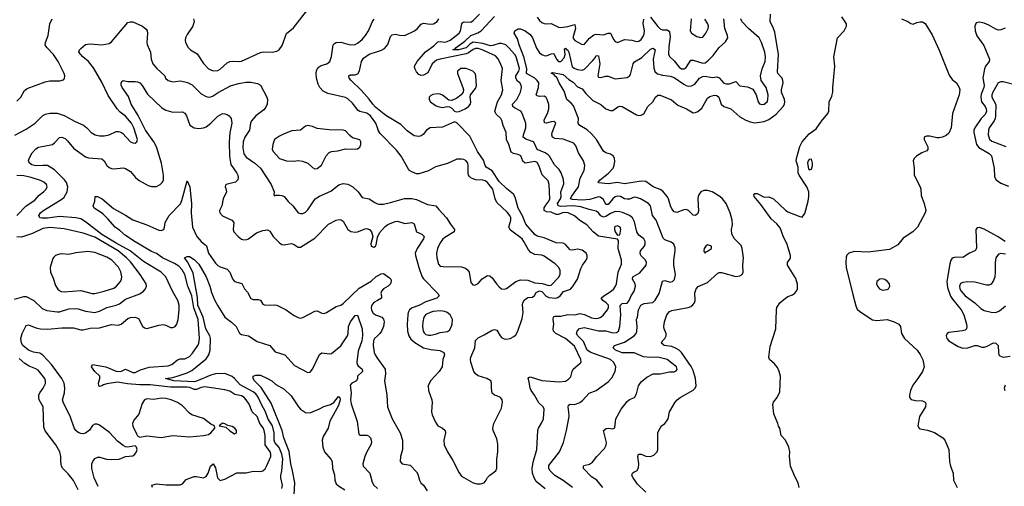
# Model space of a CAD drawing. Header units: inches. Extents: x 1603819 to 1745079, y 385938 to 533966.
# Tile 232 of 256: x 1686974 to 1695300, y 431239 to 435184. Entities that reach past the tile are written whole.
import ezdxf

# ---------------------------------------------------------------- set-up
doc = ezdxf.new("R2010")
doc.units = ezdxf.units.IN
doc.header["$MEASUREMENT"] = 0
doc.layers.add('B6483', color=7, linetype='Continuous')
doc.layers.add('B6493', color=7, linetype='Continuous')

msp = doc.modelspace()

# ---------------------------------------------------------------- linework, layer by layer
at = {"layer": 'B6483', "color": 5}
for points, elevation in [([(1688443, 435190), (1688448.5, 435168.5), (1688439.6, 435130), (1688390, 435059.6), (1688376, 435030), (1688373.4, 435010), (1688377, 434990), (1688397.6, 434950), (1688418, 434930), (1688475.2, 434895.2), (1688530, 434813.7), (1688570, 434768.9), (1688610.2, 434750.2), (1688650, 434755.2), (1688670, 434766), (1688730, 434818.5), (1688750, 434829.2), (1688785.5, 434834.5), (1688830, 434829.3), (1688850, 434832.1), (1689010, 434907.8), (1689033.4, 434913.4), (1689110, 434910.6), (1689150, 434918.8), (1689169.5, 434930.5), (1689192.9, 434967.1), (1689230, 435066), (1689290, 435114.8), (1689409.6, 435270.4)], 460), ([(1686932.2, 434207.8), (1687030, 434258.5), (1687105.6, 434310), (1687170, 434372.7), (1687193.9, 434386.1), (1687230, 434393.8), (1687290, 434393.6), (1687350, 434375), (1687444, 434324), (1687512.9, 434292.9), (1687542.6, 434270), (1687579.5, 434230), (1687611.9, 434211.9), (1687650, 434203.2), (1687690, 434202.2), (1687730, 434211.3), (1687790, 434237.8), (1687810, 434239), (1687830, 434233.4), (1687843.5, 434223.5), (1687910, 434150.5), (1687930, 434141.6), (1687950, 434140.5), (1687965.2, 434150), (1687969.4, 434170), (1687938.2, 434270), (1687918.5, 434310), (1687870, 434368.5), (1687823.1, 434403.1), (1687797.2, 434430), (1687723.9, 434543.9), (1687670, 434655.6), (1687597.6, 434777.6), (1687557.2, 434830), (1687508.7, 434870), (1687475.8, 434910), (1687480.5, 434930), (1687490, 434941.6), (1687530, 434972.8), (1687570, 434979.7), (1687670, 434971.1), (1687730, 434981.6), (1687750, 434995.5), (1687890, 435159.1), (1687910, 435166.4), (1687930, 435164.9), (1688014, 435130), (1688044.6, 435104.6), (1688052.2, 435090), (1688054.9, 435070), (1688050.3, 434990), (1688053, 434973), (1688080.3, 434910), (1688086.7, 434850), (1688100.3, 434810), (1688133.4, 434770), (1688200.5, 434710), (1688208, 434690), (1688230.8, 434670), (1688270, 434658.7), (1688333.7, 434666.3), (1688393.7, 434653.7), (1688431.9, 434631.9), (1688510, 434557.4), (1688550, 434533.7), (1688570, 434528.5), (1688590, 434530.4), (1688610, 434540.3), (1688651.6, 434568.4), (1688756.4, 434623.6), (1688824.4, 434644.4), (1688890, 434655.5), (1688930, 434656), (1688985.8, 434645.8), (1689010, 434630.4), (1689064.2, 434530), (1689070.3, 434509.7), (1689066.3, 434470), (1689055.9, 434444.1), (1689039.2, 434420.8), (1688970, 434372.1), (1688934, 434330), (1688926.9, 434310), (1688918, 434250), (1688877.7, 434190), (1688864.1, 434150), (1688860.6, 434100.6), (1688869.4, 434050), (1688890, 434020.7), (1688963.6, 433970), (1689011.3, 433930), (1689100.3, 433790), (1689124.9, 433730), (1689124.7, 433704.7), (1689130, 433694), (1689140.2, 433699.8), (1689170, 433700.4), (1689190, 433697.6), (1689210, 433688.4), (1689245.6, 433645.6), (1689283.6, 433610), (1689330, 433552.4), (1689350, 433546), (1689370, 433546), (1689390, 433557), (1689410, 433575.8), (1689471.6, 433670), (1689510, 433693.1), (1689604.8, 433735.2), (1689671.8, 433788.2), (1689710, 433799.7), (1689750, 433794.9), (1689791.8, 433771.8), (1689835.3, 433730), (1689870, 433680.7), (1689930, 433670.3), (1689977.4, 433637.4), (1690000, 433627.5)], 440), ([(1686950, 434495.8), (1686982.6, 434530), (1687016, 434584), (1687037.5, 434602.5), (1687190, 434657.8), (1687230, 434667.2), (1687312.7, 434667.3), (1687344, 434676), (1687353.6, 434686.4), (1687356, 434710), (1687349.4, 434730), (1687299.7, 434830), (1687260.5, 434890), (1687203.1, 434950), (1687189.7, 434970), (1687192.2, 434990), (1687215.4, 435050), (1687229.8, 435150.2), (1687249.6, 435190)], 460), ([(1690000, 434268.9), (1689985.3, 434310), (1689940.3, 434370), (1689910, 434393.5), (1689850, 434406.8), (1689836.1, 434416.1), (1689790, 434479.3), (1689750, 434514), (1689730, 434525.4), (1689578.9, 434558.9), (1689540, 434580), (1689513.6, 434610), (1689499.2, 434639.2), (1689485.5, 434690), (1689481.8, 434730), (1689484.7, 434755.3), (1689499, 434781), (1689524, 434796), (1689570.4, 434809.6), (1689597.1, 434830), (1689612.4, 434872.4), (1689625.7, 434970), (1689636.2, 434983.8), (1689650, 434991.8), (1689690, 434993.4), (1689770.2, 434970.2), (1689810, 434975.5), (1689830, 434984.7), (1689866.3, 435013.7), (1689897.2, 435050), (1689922.7, 435090), (1689957.2, 435170), (1689972, 435188)], 440), ([(1690000, 434430.3), (1689983.7, 434443.7), (1689959.4, 434470), (1689930, 434513.2), (1689865.7, 434585.7), (1689777.4, 434670), (1689761.6, 434690), (1689757.2, 434710), (1689770, 434719.1), (1689810, 434718.4), (1689834.2, 434725.8), (1689848.2, 434751.8), (1689865, 434830), (1689882.1, 434857.9), (1689930, 434892.3), (1690000, 434915.2)], 420), ([(1687638.4, 431238.4), (1687605.3, 431310), (1687583.2, 431390), (1687584.2, 431430), (1687591.7, 431448.3), (1687610, 431473), (1687634.5, 431485.5), (1687653.3, 431486.7), (1687709.4, 431469.4), (1687750, 431465.2), (1687815.3, 431470), (1687870, 431490.4), (1687930, 431498), (1687949.2, 431510), (1687960.9, 431530), (1687966.6, 431550), (1687961.2, 431570), (1687950, 431581.2), (1687890, 431571.5), (1687870, 431574.3), (1687850, 431584), (1687801.4, 431621.4), (1687732.8, 431692.8), (1687650, 431756.8), (1687630, 431765.1), (1687610, 431764.4), (1687590, 431753.3), (1687565.1, 431714.9), (1687530, 431688.5), (1687510, 431683.5), (1687490, 431684.7), (1687470, 431692.8), (1687450, 431709.7), (1687434.6, 431734.6), (1687404.5, 431824.5), (1687340.8, 431950), (1687337.2, 431970), (1687354.6, 432030), (1687355.4, 432070), (1687349.9, 432110), (1687331.9, 432150), (1687244.4, 432270), (1687170, 432346.9), (1687144.3, 432364.3), (1687090, 432373.2), (1687050, 432389.9), (1686999.8, 432430), (1686988.4, 432450), (1686984.6, 432490), (1686994.7, 432530), (1687025.7, 432594.3), (1687030, 432599.3), (1687050, 432603.6), (1687110, 432580.2), (1687150.9, 432570.9), (1687210, 432567.7), (1687330, 432579.3), (1687430, 432579.3), (1687490, 432563.2), (1687510, 432562.6), (1687570, 432576.3), (1687650, 432579.5), (1687750, 432606.8), (1687810, 432602.6), (1687833, 432610), (1687890, 432658.9), (1687910, 432666.7), (1687950, 432670.2), (1687978, 432658), (1688014.2, 432594.2), (1688030, 432579.6), (1688050, 432572.6), (1688150, 432600.5), (1688186.4, 432606.4), (1688210, 432600.7), (1688250, 432582.4), (1688270, 432580.7), (1688290, 432589.2), (1688302.2, 432610), (1688313.5, 432650), (1688322.5, 432730), (1688321.6, 432770), (1688312.8, 432810), (1688265.4, 432890), (1688211.2, 433010), (1688170, 433050.7), (1688020.1, 433140.1), (1687909.9, 433230), (1687790, 433293.8), (1687669, 433369), (1687530, 433475.6), (1687490, 433499.5), (1687450, 433509.9), (1687310, 433520.1), (1687210, 433505.7), (1687164.8, 433504.8), (1687144.2, 433510), (1687137.4, 433530), (1687149.1, 433550), (1687170, 433567.5), (1687330, 433667.5), (1687350, 433684.7), (1687375.2, 433730), (1687381.4, 433770), (1687370, 433806.2), (1687353.2, 433830), (1687270, 433915.7), (1687209.9, 433949.9), (1687170, 433952.7), (1687110, 433947.4), (1687076.2, 433956.2), (1687053.3, 433973.3), (1687049.8, 433990), (1687053.6, 434010), (1687080.3, 434059.7), (1687110, 434092.4), (1687134.3, 434105.7), (1687250.5, 434129.5), (1687270, 434142.4), (1687311.8, 434188.2), (1687330, 434191.7), (1687358.4, 434178.4), (1687379.6, 434159.6), (1687430, 434097.6), (1687530, 434025.4), (1687557.4, 434017.4), (1687667.6, 434007.6), (1687689.4, 433989.4), (1687712.6, 433952.6), (1687730, 433934.6), (1687750, 433926.2), (1687770, 433924.1), (1687850, 433931.1), (1687870, 433927.2), (1687910, 433899.2), (1687953.8, 433850), (1687983.9, 433823.9), (1688061.5, 433781.5), (1688090, 433773.3), (1688130, 433774.1), (1688162.7, 433790), (1688181.4, 433810), (1688191.1, 433830), (1688190.5, 433870), (1688172.5, 433970), (1688129.9, 434110), (1688109, 434150), (1688038.3, 434250), (1687974.9, 434374.9), (1687916.2, 434470), (1687894.3, 434534.3), (1687842, 434610), (1687833, 434630), (1687831.9, 434648.1), (1687838, 434662), (1687849.6, 434670.4), (1687890, 434660.3), (1687950, 434662.3), (1687970, 434659), (1687990, 434648.8), (1688010, 434627), (1688054, 434554), (1688177.7, 434437.7), (1688210, 434420.2), (1688270, 434400.8), (1688350, 434403.6), (1688370, 434393.1), (1688384, 434370), (1688412.1, 434292.1), (1688448.4, 434268.4), (1688490, 434263.2), (1688530, 434270.1), (1688550, 434279.3), (1688591, 434309), (1688650, 434369.5), (1688690, 434389.6), (1688710, 434389.2), (1688730, 434381.2), (1688746.4, 434370), (1688762.9, 434350), (1688767.4, 434310), (1688752, 434228), (1688745, 434150), (1688748.5, 434028.5), (1688760.5, 433960.5), (1688810, 433886), (1688818.5, 433870), (1688821.7, 433850), (1688818, 433830), (1688799.3, 433810), (1688721, 433790), (1688715.5, 433784.5), (1688710.5, 433770), (1688717.5, 433757.5), (1688722.8, 433730), (1688695.4, 433670), (1688683.2, 433610), (1688665.3, 433570), (1688666, 433550), (1688690, 433524.9), (1688768, 433490), (1688786.4, 433470), (1688778.2, 433410), (1688786.4, 433390), (1688822, 433350), (1688850, 433329.4), (1688870, 433322.7), (1688895.3, 433324.7), (1688910, 433330.2), (1688977.7, 433382.3), (1689030, 433402.2), (1689070, 433407.6), (1689090, 433395.3), (1689118, 433350), (1689170, 433298), (1689190, 433284.2), (1689210, 433280.9), (1689270, 433291.8), (1689290, 433286), (1689330, 433260.5), (1689350, 433260.5), (1689470, 433335.6), (1689584.7, 433455.3), (1689650, 433488.9), (1689674.7, 433494.7), (1689692.7, 433492.7), (1689710, 433480.5), (1689750, 433410.6), (1689773.5, 433393.5), (1689810, 433388.8), (1689830, 433391.7), (1689894.9, 433414.9), (1689910, 433417.4), (1689931.2, 433411.2), (1689950.4, 433390), (1689960.3, 433350), (1689943.8, 433290), (1689947.7, 433270), (1689970, 433259.7), (1689983.5, 433270), (1689990, 433281.6), (1689998.7, 433341.3), (1690000, 433344.1)], 420), ([(1686950.8, 433530), (1687028.9, 433611.1), (1687101.1, 433658.9), (1687140, 433700), (1687176.3, 433730), (1687196.9, 433750), (1687205.6, 433770), (1687200.7, 433790), (1687179.5, 433810), (1687150, 433825.1), (1687072.7, 433850), (1687010, 433863.4), (1686950, 433867.2)], 440), ([(1688097.2, 431230), (1688091.2, 431250), (1688130, 431261.3), (1688210, 431252.1), (1688330, 431251.6), (1688350, 431260.2), (1688383.1, 431296.9), (1688450, 431320.9), (1688470, 431322), (1688530, 431312), (1688550, 431323), (1688568.3, 431350), (1688587.9, 431410), (1688610, 431430.2), (1688630, 431394.3), (1688648.1, 431310), (1688670, 431289.2), (1688710, 431299.6), (1688810, 431353.2), (1688890, 431351.8), (1688950, 431366.4), (1689010, 431365.4), (1689030, 431370.2), (1689050, 431387.2), (1689065.3, 431414.7), (1689096.7, 431490), (1689099, 431510), (1689093.1, 431530), (1689050.9, 431590), (1689049.1, 431670), (1689042.3, 431710), (1689032.6, 431732.6), (1689005, 431770), (1688982.8, 431830), (1688939.2, 431870), (1688914.2, 431934.2), (1688890.8, 431970.8), (1688871.4, 431991.4), (1688850, 432002.9), (1688795, 432015), (1688750, 432042.6), (1688710, 432055.2), (1688538.8, 432078.8), (1688510, 432073.5), (1688470, 432057.6), (1688450, 432058.4), (1688413.9, 432073.9), (1688390, 432077.6), (1688250, 432078), (1688077.5, 432097.5), (1687990, 432098.5), (1687886.4, 432106.4), (1687801.6, 432118.4), (1687710, 432106.4), (1687682.6, 432097.4), (1687670, 432088.1), (1687650, 432084), (1687642.4, 432090), (1687640.9, 432110), (1687653.3, 432150), (1687651, 432170), (1687610, 432209.8), (1687580.5, 432250), (1687589.3, 432270), (1687703, 432250), (1687790, 432213.5), (1687828.8, 432211.2), (1687870, 432228.5), (1687930, 432201.2), (1687950, 432202.7), (1687995.4, 432224.6), (1688070, 432245.2), (1688230, 432258.1), (1688261, 432270), (1688310, 432309.4), (1688330, 432315.5), (1688370, 432318.3), (1688410, 432335.6), (1688436.5, 432363.5), (1688480.6, 432430), (1688489.9, 432450.1), (1688495.4, 432490), (1688483.3, 432650), (1688447.5, 432747.5), (1688428.9, 432848.9), (1688395.9, 432930), (1688370, 433030), (1688348, 433070), (1688319.3, 433099.3), (1688283.9, 433123.9), (1688183.3, 433170), (1688130, 433206), (1688090, 433224.3), (1687950, 433306.4), (1687870, 433360.1), (1687822.5, 433402.5), (1687781.2, 433430), (1687720.4, 433500.4), (1687679.6, 433539.6), (1687658.1, 433558.1), (1687605.3, 433590), (1687594.7, 433610), (1687608.8, 433650), (1687612.1, 433687.9), (1687618, 433690), (1687633.4, 433690), (1687671.8, 433670), (1687767.8, 433587.8), (1687870, 433532), (1687930, 433492.2), (1688050, 433450.2), (1688150, 433406), (1688170, 433401.3), (1688192, 433410), (1688199.7, 433430), (1688205.1, 433470), (1688239.2, 433530), (1688333.5, 433626.5), (1688345.2, 433654.8), (1688390, 433823), (1688413.6, 433770), (1688427.7, 433627.7), (1688423.4, 433550), (1688435.3, 433430), (1688471.2, 433350), (1688508.1, 433308.1), (1688552.8, 433272.8), (1688572.3, 433210), (1688630, 433126.5), (1688650, 433106.7), (1688670, 433095.5), (1688730, 433075.3), (1688750, 433048.2), (1688773.4, 432993.4), (1688790, 432970.4), (1688853.7, 432953.7), (1688876.5, 432910), (1688899.7, 432879.7), (1688930, 432827.2), (1688950, 432818.3), (1688990, 432819.6), (1689010, 432811.8), (1689030, 432780.4), (1689050, 432772), (1689130, 432774.4), (1689150, 432770.2), (1689226.7, 432730), (1689290, 432685.3), (1689330, 432666), (1689350, 432662), (1689370, 432666.4), (1689470, 432718.7), (1689490, 432723.1), (1689530, 432702), (1689550, 432699.5), (1689570, 432708.5), (1689650, 432760.3), (1689690, 432771.8), (1689710, 432784.4), (1689846, 432914), (1689945.3, 432974.7), (1689988.4, 433011.6), (1690000, 433018.2)], 380), ([(1686930, 432820.5), (1687010, 432844.2), (1687030, 432845), (1687092.8, 432810), (1687163.3, 432743.3), (1687205, 432725), (1687290, 432713.7), (1687310, 432715.1), (1687390, 432738.9), (1687450, 432743), (1687470, 432740.8), (1687530, 432719.3), (1687610, 432708.7), (1687650, 432720.5), (1687710, 432750.8), (1687790, 432769.5), (1687817.3, 432782.7), (1687870, 432820.6), (1687990, 432865.2), (1688021.1, 432890), (1688037.6, 432910), (1688047.6, 432930), (1688044.2, 432950), (1687991.7, 433030), (1687910, 433136.8), (1687878.4, 433170), (1687806.5, 433230), (1687610, 433346.5), (1687510, 433378.4), (1687350, 433415.2), (1687230, 433428), (1687170, 433418.5), (1687083.4, 433376.6), (1686990, 433346.1), (1686950, 433348.2)], 440), ([(1689190, 431220.5), (1689197.1, 431250), (1689183.2, 431310), (1689182.6, 431330), (1689190.7, 431370), (1689199.2, 431470), (1689190.8, 431510), (1689167.3, 431567.3), (1689130.6, 431610.6), (1689125.8, 431630), (1689126.4, 431690), (1689111.5, 431750), (1689073.7, 431813.7), (1689051.8, 431870), (1689017.8, 431930), (1688990, 431992.8), (1688970, 432020.8), (1688950, 432038.3), (1688838.4, 432098.4), (1688792.1, 432150), (1688770, 432167.2), (1688710, 432192.7), (1688630, 432188.7), (1688590, 432178.9), (1688470, 432127.5), (1688450, 432122.8), (1688279, 432130), (1688206.6, 432150), (1688270, 432160.2), (1688324, 432176), (1688390, 432197.4), (1688430, 432219.5), (1688550, 432316.3), (1688573, 432350), (1688584.5, 432390), (1688587.6, 432490), (1688581.5, 432510), (1688548.1, 432570), (1688526.2, 432670), (1688479.8, 432770), (1688476.8, 432836.8), (1688441, 433041), (1688395.2, 433135.2), (1688367, 433170), (1688390, 433183), (1688410, 433183), (1688450, 433155.6), (1688490, 433116.9), (1688550, 433010.3), (1688583.5, 432930), (1688597.5, 432877.5), (1688625.4, 432810), (1688650, 432765.7), (1688708.9, 432670), (1688766.4, 432626.4), (1688803.7, 432590), (1688833, 432533), (1688850, 432521.6), (1688910, 432510.3), (1688983, 432463), (1689090, 432430.4), (1689135.3, 432375.3), (1689215.8, 432350), (1689299.4, 432259.4), (1689410, 432200.4), (1689430, 432204.4), (1689450, 432228.2), (1689510, 432354.9), (1689530, 432366.7), (1689590, 432359.1), (1689610, 432362.8), (1689690, 432427.3), (1689745.4, 432510), (1689751.9, 432530), (1689756.1, 432590), (1689770.6, 432630), (1689810, 432682.8), (1689830, 432686.3), (1689869.6, 432570), (1689873.3, 432513.3), (1689866.6, 432470), (1689837.6, 432382.4), (1689826, 432290), (1689829.5, 432270), (1689837.7, 432257.7), (1689869, 432230), (1689871.8, 432210), (1689831.7, 432170), (1689830.3, 432150), (1689822, 432130), (1689783.1, 432110), (1689770, 432094), (1689777.5, 432030), (1689771.9, 431970), (1689777.7, 431937.7), (1689827.9, 431787.9), (1689841.4, 431681.4), (1689850.5, 431670.5), (1689910, 431670.3), (1689925.1, 431665.1), (1689940.3, 431650), (1689947.2, 431630), (1689948.9, 431610), (1689943.6, 431590), (1689909.2, 431530), (1689893.2, 431490), (1689875.8, 431430), (1689878.4, 431410), (1689934.4, 431350), (1689953.9, 431273.9), (1689968.4, 431248.4), (1690000, 431219.5)], 360), ([(1690000, 432810.2), (1689970, 432792.8), (1689953, 432770), (1689946.4, 432750), (1689948.6, 432728.6), (1689963.7, 432703.7), (1689990, 432685.4), (1690000, 432682)], 380), ([(1690000, 432511.6), (1689975.8, 432490), (1689967.4, 432472.6), (1689963.9, 432430), (1689971.3, 432371.3), (1689979.3, 432350), (1690000, 432320.8)], 380), ([(1687469.7, 431210), (1687430, 431289.6), (1687385.2, 431345.2), (1687340.5, 431390), (1687328, 431410), (1687322, 431450), (1687322.4, 431490), (1687312.8, 431530), (1687278.7, 431590), (1687190, 431709.6), (1687179, 431739), (1687172, 431910), (1687139.2, 431970), (1687135.3, 431990), (1687137.2, 432010), (1687145.4, 432030), (1687173.7, 432070), (1687191.5, 432108.5), (1687192.8, 432130), (1687187.4, 432150), (1687130, 432221), (1687110, 432233.5), (1687055, 432255), (1687018.4, 432278.4), (1686970, 432320.3)], 440), ([(1689294.7, 431170), (1689299.6, 431270), (1689282.4, 431370), (1689266.9, 431430), (1689253.2, 431533.2), (1689208.1, 431650), (1689194.6, 431710), (1689101.6, 431941.6), (1689015.7, 432075.7), (1688959.6, 432130), (1688949.2, 432150), (1688948, 432170), (1688970, 432179.1), (1689010, 432178), (1689070, 432151), (1689106, 432130), (1689140.3, 432100.3), (1689210, 432059.2), (1689270, 432003.2), (1689331, 431910), (1689350.1, 431890.1), (1689390, 431864.6), (1689410, 431860.9), (1689435.7, 431864.3), (1689510, 431894.4), (1689545.6, 431914.4), (1689602.4, 431930), (1689631.2, 431948.8), (1689670, 431998.7), (1689681.6, 431990), (1689684.4, 431970), (1689670, 431921.1), (1689598.2, 431790), (1689582.4, 431730), (1689539.3, 431660.7), (1689533.2, 431630), (1689536.5, 431570), (1689551.2, 431530), (1689606.5, 431470), (1689617.8, 431450), (1689619.7, 431390), (1689635.1, 431335.1), (1689639.8, 431290), (1689650, 431261.5), (1689670, 431242.7), (1689723.1, 431210)], 340)]:
    msp.add_lwpolyline(points, dxfattribs=dict(at, elevation=elevation))
for points, elevation in [([(1689410, 434289.3), (1689390, 434285.2), (1689348.9, 434251.1), (1689275.1, 434244.9), (1689210, 434218.7), (1689170, 434198.9), (1689130.4, 434170), (1689113.7, 434130), (1689108.8, 434090), (1689117, 434070), (1689170, 434011.8), (1689230, 433991.8), (1689289.1, 433989.1), (1689330, 433992.3), (1689367, 433987), (1689410.2, 433970.2), (1689450, 433935.8), (1689470, 433924.4), (1689490, 433926), (1689525.6, 433954.4), (1689566.9, 434033.1), (1689590, 434062), (1689609.7, 434070.3), (1689664.2, 434075.8), (1689730, 434092.4), (1689810, 434088), (1689830, 434090.8), (1689850, 434106.8), (1689858.4, 434130), (1689859.6, 434150), (1689850, 434169.2), (1689790, 434186.3), (1689765.4, 434205.4), (1689730, 434244.7), (1689710.9, 434250.9), (1689590, 434251.8), (1689490, 434265.1), (1689450, 434280.9)], 460), ([(1687550, 433225.1), (1687450, 433212.8), (1687390, 433198.3), (1687330, 433204.2), (1687310, 433201.6), (1687278, 433190), (1687263.5, 433176.5), (1687255.3, 433164.7), (1687233.4, 433090), (1687235.5, 433050), (1687257.7, 432997.7), (1687276.1, 432936.1), (1687300.3, 432900.3), (1687326, 432886), (1687350, 432883.1), (1687490, 432893.8), (1687588.4, 432868.4), (1687610, 432868.1), (1687690, 432887.7), (1687770, 432915.2), (1687793.5, 432930), (1687826.2, 432970), (1687835.3, 432990), (1687837.2, 433010), (1687830, 433052), (1687810, 433090.9), (1687754.2, 433150), (1687710, 433176.2), (1687610, 433215.3)], 460), ([(1688170, 431983.7), (1688110, 431972.2), (1688050, 431978.3), (1688030.2, 431969.8), (1688010, 431939.3), (1687981.8, 431850), (1687940.6, 431799.4), (1687928.7, 431771.3), (1687930, 431747.3), (1687961.8, 431681.8), (1687970, 431666), (1687990, 431653.4), (1688050, 431665.5), (1688170, 431650.9), (1688270, 431668.4), (1688410, 431656.3), (1688530, 431669.2), (1688570, 431676.9), (1688589.6, 431690), (1688625.2, 431730), (1688622, 431750), (1688590, 431763.6), (1688530, 431812.4), (1688430, 431844.5), (1688410, 431858.2), (1688350, 431919.3), (1688307.7, 431947.7), (1688254.7, 431970), (1688210, 431981.9)], 420), ([(1688690, 431771.8), (1688662, 431750), (1688718, 431738), (1688750, 431707.2), (1688790, 431683.7), (1688809, 431690), (1688807.6, 431710), (1688794.7, 431730), (1688770, 431744.7), (1688734.5, 431754.5), (1688710, 431768.7)], 420)]:
    msp.add_lwpolyline(points, close=True, dxfattribs=dict(at, elevation=elevation))
at = {"layer": 'B6493', "color": 5}
for points, elevation in [([(1691418.5, 431218.5), (1691341.3, 431281.3), (1691324.5, 431310), (1691309.9, 431350), (1691309.2, 431389.2), (1691317.7, 431442.3), (1691347, 431550), (1691355, 431710), (1691360.4, 431730), (1691387.4, 431772.6), (1691403.1, 431810), (1691410.8, 431890), (1691401.1, 431910), (1691364.5, 431944.5), (1691328.4, 432008.4), (1691298.4, 432050), (1691289.8, 432070), (1691282.5, 432122.5), (1691273.3, 432150), (1691280.1, 432159.9), (1691290, 432164.2), (1691390, 432133.1), (1691537.6, 432122.4), (1691590, 432128.3), (1691615.2, 432144.8), (1691634.7, 432165.3), (1691644.8, 432210), (1691654.7, 432230), (1691718, 432282), (1691722.2, 432290), (1691720.3, 432310), (1691665, 432425), (1691590, 432489.6), (1691508.7, 432530), (1691488.2, 432550), (1691484.7, 432570), (1691490.5, 432609.5), (1691485.3, 432650), (1691487.1, 432672.9), (1691502, 432678), (1691550, 432678.1), (1691610.8, 432690.8), (1691671.5, 432688.5), (1691710, 432699.7), (1691750, 432692.6), (1691810, 432664.2), (1691850, 432658.1), (1691870, 432659.8), (1691890, 432668), (1691912.2, 432687.8), (1691944.5, 432730), (1691953, 432750), (1691952.8, 432770), (1691933.8, 432790), (1691904.8, 432810), (1691892.7, 432830), (1691912.7, 432850), (1691975, 432890), (1691998.2, 432910), (1692012.8, 432930), (1692019.8, 432950), (1692036.1, 433050), (1692063.2, 433116.8), (1692063.7, 433150), (1692036.5, 433250), (1692037.4, 433317.4), (1692029.6, 433329.6), (1691870, 433354.5), (1691823.7, 433390), (1691770.4, 433450.4), (1691710, 433485.2), (1691665.5, 433525.5), (1691612.2, 433552.2), (1691570, 433553.6), (1691530, 433535.8), (1691510, 433536.9), (1691470, 433556.7), (1691430, 433560.6), (1691409.7, 433569.7), (1691410, 433593), (1691422.8, 433617.2), (1691448.7, 433650), (1691456.5, 433670), (1691451.2, 433790), (1691442.8, 433822.8), (1691393.7, 433873.7), (1691364.9, 433950), (1691350, 433975.8), (1691330, 433983.9), (1691250, 433971.4), (1691230, 433986.9), (1691213.1, 434033.1), (1691190, 434044), (1691150, 434051.7), (1691130, 434065.3), (1691110.4, 434130), (1691090.5, 434170), (1691088.9, 434230), (1691062.2, 434290), (1691052.1, 434332.1), (1691043.9, 434350), (1691004.5, 434384.5), (1690996.8, 434396.8), (1690993.3, 434410), (1691015.9, 434490), (1691049.9, 434550), (1691059.5, 434590), (1691047, 434670), (1691056.3, 434770), (1691038.4, 434818.4), (1691016.7, 434856.7), (1690998.4, 434878.4), (1690886, 434930), (1690850, 434939.2), (1690830, 434939.5), (1690810, 434932.2), (1690770, 434903.7), (1690750, 434896.5), (1690528.7, 434851.3), (1690499.2, 434840.8), (1690462.5, 434810), (1690426.4, 434733.6), (1690390, 434716.2), (1690370, 434713.4), (1690350, 434720.9), (1690330, 434743.4), (1690315.5, 434770), (1690312.7, 434790), (1690335.8, 434830), (1690406.6, 434913.4), (1690477.4, 434962.6), (1690510, 434997), (1690530, 434999.9), (1690570, 434995), (1690590, 434998.5), (1690613.5, 435010), (1690690, 435069.5), (1690702.3, 435090), (1690711.8, 435148.2), (1690720.9, 435159.1), (1690733, 435167), (1690790, 435164.4), (1690810, 435175.8), (1690863.4, 435230)], 380), ([(1691649.8, 431229.8), (1691570, 431288.1), (1691498.5, 431330), (1691459.8, 431370), (1691448.4, 431390), (1691450, 431415.6), (1691538, 431530), (1691573.5, 431610), (1691598, 431710), (1691620.3, 431830), (1691619.4, 431870), (1691611.4, 431908.6), (1691615.3, 431924.7), (1691630, 431933.1), (1691670, 431931.4), (1691710, 431947.2), (1691734.1, 431965.9), (1691790, 432025.5), (1691850, 432050.3), (1691950, 432122.4), (1691982.5, 432157.5), (1692011, 432211), (1692014.8, 432250), (1692007.9, 432270), (1691994.6, 432290), (1691970.8, 432310), (1691805.1, 432370), (1691773.8, 432390), (1691743.3, 432463.3), (1691694.6, 432510), (1691682.7, 432530), (1691688.5, 432550), (1691707.7, 432572.3), (1691750, 432582.3), (1691870, 432553.2), (1691930, 432554.4), (1691990, 432538.1), (1692020.2, 432539.8), (1692039.2, 432550), (1692048.6, 432591.4), (1692057.1, 432690), (1692052.4, 432767.6), (1692070, 432783.9), (1692110, 432787.8), (1692129, 432810), (1692144.3, 432850), (1692169.8, 432890), (1692182.8, 432930), (1692180.3, 432950), (1692156.7, 432990), (1692159.9, 433010), (1692217.2, 433042.8), (1692272.6, 433110), (1692274.7, 433130), (1692266.2, 433150), (1692227.7, 433190), (1692221.4, 433210), (1692225.3, 433230), (1692257.2, 433270), (1692264.7, 433290), (1692263.1, 433310), (1692252.6, 433330), (1692210, 433362.6), (1692193.2, 433390), (1692174.5, 433474.5), (1692156.8, 433510), (1692130, 433528), (1692072.7, 433552.7), (1692050, 433559.2), (1692010, 433561.1), (1691970, 433546.8), (1691930, 433519.9), (1691910, 433514.9), (1691890, 433524.5), (1691870, 433551.6), (1691850, 433566.6), (1691790, 433578.7), (1691720.6, 433600.6), (1691651.7, 433611.7), (1691550, 433605.1), (1691526.6, 433610), (1691522.9, 433630), (1691547.1, 433670), (1691552.5, 433690), (1691549.4, 433730), (1691575.3, 433795.3), (1691572.1, 433832.1), (1691554, 433890), (1691537.1, 433917.1), (1691496.7, 433956.7), (1691454.3, 434030), (1691442.4, 434042.4), (1691418.6, 434058.6), (1691350, 434087.1), (1691331.5, 434131.5), (1691318, 434150), (1691253.3, 434173.3), (1691232.4, 434190), (1691233.8, 434210), (1691253.8, 434270), (1691254.2, 434310), (1691224.2, 434390), (1691212.4, 434410), (1691157.5, 434437.5), (1691143.2, 434450), (1691142.5, 434470), (1691177, 434510), (1691210.6, 434570), (1691217.3, 434610), (1691214.2, 434630), (1691203.7, 434650), (1691183.7, 434663.7), (1691169.1, 434690), (1691169.6, 434710.4), (1691194.3, 434750), (1691199.9, 434770), (1691173.3, 434870), (1691162.3, 434890), (1691106.9, 434950), (1691084, 434970), (1691050, 434982.4), (1691030, 434981.9), (1690975.5, 434964.5), (1690956.1, 434963.9), (1690890, 434983.5), (1690810, 434993.8), (1690782.1, 434977.9), (1690750, 434947.1), (1690684, 434930), (1690636, 434930), (1690660.7, 434939.3), (1690665.3, 434950), (1690738.6, 435001.4), (1690788.8, 435051.2), (1690847.2, 435072.8), (1690875.7, 435090), (1690989.9, 435210.1)], 360), ([(1692268.7, 431190), (1692198.1, 431258.1), (1692161, 431310), (1692151.8, 431330), (1692156.9, 431350), (1692170, 431361.1), (1692192.7, 431370), (1692205.8, 431394.2), (1692209.6, 431430), (1692202.4, 431490), (1692206.6, 431510), (1692230, 431510.3), (1692270, 431494.6), (1692310, 431492), (1692338, 431502), (1692365.1, 431530), (1692369.6, 431550.4), (1692372, 431690), (1692378, 431710), (1692402.7, 431750), (1692429.7, 431770.3), (1692448, 431792), (1692457, 431810), (1692469.5, 431870), (1692517.6, 431950), (1692534, 431970), (1692559.5, 431990), (1692670, 432053.1), (1692686.9, 432070), (1692693.6, 432090), (1692690.4, 432150), (1692670, 432217.6), (1692651.9, 432251.9), (1692570, 432369.8), (1692549.9, 432389.9), (1692525.5, 432405.5), (1692490, 432420.2), (1692423.7, 432430), (1692402.4, 432450), (1692409.6, 432470), (1692429.8, 432490.2), (1692441.1, 432510), (1692441, 432530), (1692423.5, 432570), (1692420.5, 432590), (1692425.7, 432630), (1692446.2, 432690), (1692470, 432716.5), (1692490, 432725.7), (1692628.1, 432751.9), (1692650, 432760.3), (1692666.9, 432773.1), (1692680.3, 432790), (1692687.1, 432810), (1692684.1, 432875.9), (1692694.5, 432910), (1692711.3, 432928.7), (1692790, 432962), (1692878, 433042), (1692890, 433048), (1692910, 433047.5), (1693030, 433012.3), (1693062.8, 433017.2), (1693083.5, 433030), (1693091.5, 433050), (1693088, 433110), (1693095.9, 433170), (1693083.9, 433250), (1693075, 433275), (1693018.3, 433330), (1692997.7, 433370), (1692992.6, 433410), (1693002, 433450), (1692998.2, 433490), (1692982.4, 433550), (1692947.8, 433630), (1692916.9, 433670), (1692894.6, 433690), (1692830, 433727.6), (1692790, 433740.4), (1692759.2, 433740.8), (1692735.5, 433730), (1692719, 433710), (1692710.9, 433690), (1692709.4, 433670), (1692715.5, 433564.5), (1692710, 433544.5), (1692690, 433529.7), (1692670, 433532.8), (1692630, 433569.7), (1692610, 433578.5), (1692590, 433577.6), (1692530, 433554), (1692510, 433559.7), (1692490, 433585.6), (1692478.2, 433610), (1692461, 433670), (1692450.6, 433690), (1692414, 433734), (1692390, 433749.8), (1692330, 433770.7), (1692270, 433815.9), (1692230, 433819.5), (1692090, 433796.1), (1692030, 433806.7), (1691950, 433796.3), (1691870, 433805.1), (1691867.4, 433810), (1691883.8, 433830), (1691954.1, 433885.9), (1691993, 433930), (1692002, 433950), (1692007.1, 433987.1), (1692005, 434010), (1691997.1, 434030), (1691970, 434047.8), (1691930, 434057.6), (1691911.9, 434071.9), (1691852.8, 434170), (1691810, 434218.7), (1691772.5, 434252.5), (1691712.4, 434290), (1691701.9, 434301.9), (1691698.2, 434310), (1691699.4, 434350), (1691656.5, 434456.5), (1691639, 434479), (1691601, 434510), (1691578.6, 434578.6), (1691536.3, 434650), (1691515.2, 434695.2), (1691498, 434710), (1691497, 434717), (1691467.3, 434732.7), (1691483.2, 434736.8), (1691570, 434720.6), (1691618.6, 434678.6), (1691654.4, 434654.4), (1691690, 434617.7), (1691730, 434598.5), (1691760.7, 434560.7), (1691820.9, 434500.9), (1691887.2, 434467.2), (1691930, 434431.1), (1691970, 434415.4), (1691990, 434416.2), (1692032.1, 434447.9), (1692050, 434452.8), (1692070, 434450.2), (1692190, 434380.4), (1692210, 434374.9), (1692230, 434375.5), (1692251.1, 434388.9), (1692287, 434450), (1692327, 434490), (1692351.1, 434528.9), (1692370, 434545.5), (1692390, 434546.7), (1692485.1, 434505.1), (1692540.2, 434460.2), (1692613, 434430), (1692670, 434397.4), (1692690, 434399.6), (1692710, 434409), (1692742.7, 434437.3), (1692790, 434521.8), (1692810, 434535.8), (1692850, 434547), (1692870, 434544.2), (1692885.8, 434530), (1692907.5, 434470), (1692929.2, 434450), (1692989, 434430), (1693063.9, 434363.9), (1693113.6, 434333.6), (1693150, 434319.7), (1693190, 434312.6), (1693270, 434322.6), (1693310, 434339.3), (1693370, 434385.4), (1693430.9, 434450), (1693443.1, 434470), (1693445.5, 434490), (1693441.7, 434510), (1693415.9, 434570), (1693415.8, 434590), (1693429.9, 434650), (1693428.4, 434670), (1693420.7, 434690), (1693384.8, 434730), (1693381.9, 434741.9), (1693391.4, 434890), (1693359.8, 435079.8), (1693349.8, 435109.8), (1693319.7, 435170), (1693322.2, 435230)], 320), ([(1690000, 434915.2), (1690033.8, 434926.2), (1690059.3, 434940.7), (1690086.5, 434973.5), (1690110, 435040.5), (1690123.4, 435056.6), (1690150, 435061.6), (1690190, 435051.9), (1690230, 435050.2), (1690314, 435090), (1690339.3, 435110), (1690370, 435145.8), (1690390, 435155.3), (1690444.7, 435144.7), (1690474.7, 435150), (1690504.6, 435170), (1690518.6, 435190)], 420), ([(1691904.7, 431230), (1691855.1, 431290), (1691810, 431320.3), (1691742.2, 431390), (1691742.4, 431410), (1691746.1, 431413.9), (1691792.6, 431427.4), (1691818, 431442), (1691854, 431490), (1691920.9, 431559.1), (1691934.2, 431585.8), (1691937.1, 431610), (1691911.6, 431710), (1691932.4, 431727.6), (1691950, 431730.3), (1691990, 431725.7), (1692005.6, 431734.4), (1692015.3, 431810), (1692060.4, 431890), (1692110, 431957.6), (1692130, 431973.4), (1692173.6, 431990), (1692190, 432021), (1692206.9, 432090), (1692230, 432123.1), (1692277.4, 432162.6), (1692329.8, 432190.2), (1692390, 432191.4), (1692470, 432207.2), (1692510, 432208.3), (1692524.7, 432215.3), (1692533.8, 432226.2), (1692529.6, 432250), (1692450, 432311.5), (1692371.7, 432331.7), (1692310, 432328.8), (1692250, 432333), (1692170, 432368.7), (1692070, 432367.5), (1692012.8, 432390), (1691991.5, 432410), (1692003.6, 432430), (1692090, 432458.5), (1692171.8, 432510), (1692187.4, 432530), (1692192.4, 432547.6), (1692196.5, 432590), (1692190.9, 432650), (1692199.3, 432670), (1692208, 432730), (1692228.2, 432770), (1692255.3, 432784.7), (1692327.7, 432792.3), (1692348.3, 432811.7), (1692380.6, 432870), (1692410, 432972.7), (1692430, 432977.8), (1692475.2, 432964.8), (1692495.6, 432970), (1692512.8, 432987.2), (1692519.1, 433030), (1692507.2, 433110), (1692507.1, 433150), (1692518, 433230), (1692516.1, 433256.1), (1692505, 433285), (1692495.9, 433295.9), (1692484.2, 433304.2), (1692430, 433323.1), (1692416.2, 433336.2), (1692355.3, 433490), (1692325.8, 433530), (1692308.7, 433610), (1692291, 433631), (1692223, 433670), (1692190, 433681.2), (1692170, 433682.4), (1692130, 433666.8), (1692110, 433665.4), (1692090, 433670.5), (1692055.1, 433690), (1692030, 433691.6), (1692010, 433686), (1691990, 433669.3), (1691950, 433621.1), (1691930, 433622.8), (1691910, 433663.7), (1691883.6, 433683.6), (1691870, 433685.6), (1691795.2, 433664.8), (1691730, 433658), (1691650, 433662.6), (1691632, 433670), (1691641.7, 433690), (1691699.4, 433770), (1691714.7, 433845.3), (1691748.4, 433910), (1691754.7, 433950), (1691742.8, 433990), (1691699.4, 434059.4), (1691677.9, 434117.9), (1691659.2, 434139.2), (1691570, 434172.8), (1691499, 434179), (1691479.8, 434190), (1691474, 434210), (1691476.7, 434230), (1691507.8, 434310), (1691498.9, 434318.9), (1691490, 434322.2), (1691470, 434319.4), (1691430, 434308.4), (1691411.1, 434311.1), (1691410, 434336.4), (1691436.4, 434390), (1691449.8, 434430), (1691447.9, 434467.9), (1691434.5, 434510), (1691425.2, 434525.2), (1691410, 434536.4), (1691370, 434535.5), (1691350, 434539.1), (1691344.6, 434544.6), (1691342.2, 434550), (1691362.6, 434610), (1691363.6, 434650), (1691351.2, 434670), (1691329.4, 434690), (1691261.2, 434730), (1691261.5, 434770), (1691237.1, 434870), (1691196.7, 434970), (1691183, 435023), (1691156.8, 435070), (1691160.9, 435090), (1691190, 435106.7), (1691210, 435107.6), (1691250, 435088.9), (1691290, 435058.3), (1691311.5, 435031.5), (1691344.5, 434944.5), (1691370, 434905.1), (1691390, 434888.3), (1691410, 434880.1), (1691430, 434878.7), (1691470, 434896.3), (1691490, 434897.6), (1691513.1, 434850), (1691530, 434830.8), (1691550, 434829.6), (1691577.4, 434862.6), (1691585.8, 434890), (1691582.5, 434937.5), (1691590, 434944.2), (1691595.1, 434935.1), (1691610, 434926.2), (1691618.3, 434910), (1691646.6, 434786.6), (1691668.8, 434770), (1691690, 434763.9), (1691730, 434757.9), (1691750, 434764.4), (1691821.3, 434838.7), (1691839.8, 434860.2), (1691850, 434880.3), (1691870, 434878), (1691879.5, 434810), (1691864.6, 434710), (1691870, 434699.1), (1691890, 434694.4), (1691930, 434707), (1691950, 434707.2), (1692010, 434684.9), (1692110, 434696), (1692119.6, 434700.4), (1692130, 434706.7), (1692138.2, 434721.8), (1692161, 434810), (1692173.1, 434826.9), (1692235, 434865), (1692310, 434934.7), (1692330, 434943.1), (1692348.6, 434928.6), (1692330.7, 434850), (1692335.6, 434775.6), (1692344.7, 434744.7), (1692366.4, 434726.4), (1692410, 434714.1), (1692474, 434706), (1692510, 434694.5), (1692590, 434637.7), (1692610, 434626.4), (1692630, 434621.7), (1692655.4, 434624.6), (1692682.5, 434637.5), (1692722.7, 434690), (1692750, 434704.5), (1692770, 434705.4), (1692830, 434695), (1692870, 434699.7), (1692890, 434691.3), (1692930, 434648.1), (1692950, 434640.4), (1692977.9, 434642.1), (1693030, 434660.4), (1693064, 434624), (1693130, 434616.3), (1693175.2, 434595.2), (1693203.2, 434550), (1693219, 434490), (1693230, 434474), (1693250, 434467.2), (1693270, 434470.2), (1693294.4, 434490), (1693301.5, 434510), (1693302.3, 434550), (1693285.7, 434610), (1693243.9, 434670), (1693237.6, 434710), (1693252.1, 434767.9), (1693277.6, 434830), (1693282.3, 434870), (1693276.4, 434910), (1693246.6, 434990), (1693226.5, 435030), (1693136.3, 435110), (1693080.7, 435170), (1693072.5, 435190)], 340), ([(1691350, 435205.5), (1691370, 435176.4), (1691390, 435159.5), (1691410, 435150.4), (1691428.6, 435148.6), (1691470, 435152), (1691530, 435121.8), (1691550, 435118.8), (1691610, 435125.2), (1691670, 435143.8), (1691675.4, 435110), (1691651.3, 435030), (1691670, 435008), (1691730, 434973.7), (1691750, 434976.4), (1691792.4, 435027.6), (1691830, 435057.3), (1691850, 435062.6), (1691910, 435055.7), (1691950.2, 435070.2), (1691970.3, 435070), (1691995.4, 435015.4), (1692010, 434999.5), (1692030, 434992), (1692090, 435016.5), (1692150, 435010.2), (1692190, 435000.7), (1692210, 435003.2), (1692230, 435016.9), (1692250, 435047.1), (1692255, 435065), (1692256.7, 435090), (1692247.7, 435152.3), (1692252.7, 435187.3)], 360), ([(1692310, 435205.3), (1692370, 435127), (1692390, 435107.9), (1692410, 435097.1), (1692450, 435098.5), (1692470, 435083), (1692475.7, 435035.7), (1692462.8, 434957.2), (1692461.9, 434890), (1692471.3, 434871.3), (1692510, 434835.8), (1692550, 434782.2), (1692570, 434768), (1692592.5, 434767.5), (1692610, 434780.2), (1692650, 434841.2), (1692670, 434842.6), (1692750, 434816.1), (1692770, 434819.8), (1692798.7, 434841.3), (1692838.3, 434881.7), (1692890, 434948.5), (1692942.5, 434997.5), (1692961.3, 435030), (1692959.1, 435050), (1692937, 435110), (1692928.4, 435190)], 360), ([(1692651.1, 435190), (1692642.8, 435090), (1692654.6, 435070), (1692700.5, 435040.5), (1692730, 435032.1), (1692750, 435036.5), (1692777.7, 435070), (1692795.9, 435110), (1692799.8, 435130), (1692793.8, 435150), (1692767.2, 435187.2)], 380), ([(1693567, 431230), (1693557, 431270), (1693530, 431321.2), (1693492.3, 431410), (1693483.7, 431490), (1693486.6, 431530), (1693477, 431570), (1693449.7, 431629.7), (1693414, 431670), (1693402, 431730), (1693390, 431748), (1693385.2, 431770), (1693352.1, 431852.1), (1693344.2, 431930), (1693349.7, 431950.3), (1693378.4, 431990), (1693403.2, 432036.8), (1693406.6, 432170), (1693397.4, 432210), (1693382.8, 432242.8), (1693355.8, 432275.8), (1693315.1, 432310), (1693309.3, 432330), (1693320.1, 432419.9), (1693369.5, 432570), (1693374, 432730), (1693378, 432750), (1693402, 432790), (1693449.4, 432830), (1693470, 432844.9), (1693510, 432858.4), (1693528.6, 432871.4), (1693546.1, 432893.9), (1693551.3, 432910), (1693551.1, 432948.9), (1693537.3, 432997.3), (1693467.2, 433110), (1693468.5, 433130), (1693491.2, 433168.8), (1693493.6, 433190), (1693462.9, 433282.9), (1693430, 433353), (1693403.9, 433423.9), (1693377.5, 433457.5), (1693330, 433499.2), (1693243, 433623), (1693183.9, 433690), (1693182.7, 433710), (1693190, 433714.4), (1693210, 433713.7), (1693270, 433684), (1693310, 433686.8), (1693350, 433670.3), (1693450, 433572.6), (1693470, 433559.6), (1693570, 433519.5), (1693590, 433514.9), (1693614.6, 433545.4), (1693642.7, 433650), (1693648.4, 433690), (1693647.1, 433730), (1693631.7, 433771.7), (1693566.9, 433870), (1693558.7, 433890), (1693556.9, 433936.9), (1693541.2, 433990), (1693542, 434010), (1693570, 434111.3), (1693590, 434151), (1693650, 434218.8), (1693710, 434261), (1693753.7, 434326.3), (1693807.3, 434390), (1693816.4, 434410), (1693820.4, 434490), (1693842.8, 434537.2), (1693850.6, 434570), (1693849.9, 434610), (1693867.9, 434790), (1693859.7, 434870), (1693890, 435031.3), (1693945.2, 435090), (1693966, 435130), (1693965.2, 435150), (1693927.7, 435207.7)], 280), ([(1694431.3, 435190), (1694484.7, 435170), (1694510, 435151), (1694530, 435144.7), (1694560.7, 435159.3), (1694590, 435164.9), (1694610, 435164.9), (1694631.8, 435151.8), (1694690, 435056.3), (1694750, 434927.4), (1694833.7, 434713.7), (1694859.6, 434679.6), (1694894.9, 434650), (1694918.7, 434610), (1694923.7, 434590), (1694919.5, 434550), (1694861.7, 434390), (1694852, 434270), (1694830, 434224), (1694810, 434205.6), (1694777.3, 434190), (1694750, 434184.1), (1694730, 434185.3), (1694670, 434199.3), (1694642, 434198), (1694623.8, 434190), (1694622, 434170), (1694652.9, 434110), (1694654, 434086), (1694644.4, 434075.6), (1694602.7, 434057.3), (1694559.3, 434030), (1694537.6, 434010), (1694528.7, 433990), (1694537.1, 433930), (1694538.8, 433870), (1694587.7, 433770), (1694594, 433750), (1694598.5, 433698.5), (1694623, 433630), (1694635.5, 433570), (1694632.2, 433550), (1694567.8, 433430), (1694527.6, 433390), (1694444.2, 433335.8), (1694399.6, 433280.4), (1694330, 433242.2), (1694150, 433219.9), (1694030, 433223.7), (1693984.7, 433210), (1693967.9, 433192.1), (1693963.3, 433176.7), (1693960.1, 433130), (1693963.4, 433090), (1694019.9, 432859.9), (1694045.1, 432765.1), (1694056.7, 432736.7), (1694077.8, 432717.8), (1694186.2, 432646.2), (1694221.4, 432641.4), (1694310, 432648.8), (1694370.2, 432630.2), (1694407.7, 432610), (1694423.1, 432590), (1694432.4, 432530), (1694457.6, 432490), (1694564.2, 432390), (1694590, 432354.9), (1694610.3, 432309.7), (1694623.8, 432250), (1694608.5, 432210), (1694570.2, 432149.8), (1694526.2, 432093.8), (1694506, 432050), (1694497.4, 432010), (1694499.5, 431990), (1694513.4, 431973.4), (1694550, 431964.6), (1694610, 431963.1), (1694631.9, 431951.9), (1694638, 431938), (1694634.9, 431910), (1694584.7, 431830), (1694570.4, 431750), (1694579.1, 431730), (1694590, 431724.2), (1694650, 431713.4), (1694710, 431695), (1694779.6, 431650), (1694798.8, 431630), (1694831.4, 431550), (1694838, 431450), (1694846, 431410), (1694869.1, 431350), (1694870.4, 431290), (1694903, 431230)], 280), ([(1695306.8, 435113.2), (1695270, 435098.5), (1695250, 435096.4), (1695230, 435103), (1695170, 435137.7), (1695130, 435153.4), (1695090, 435162.6), (1695063.8, 435156.2), (1695050.8, 435130), (1695053.5, 435090), (1695067.4, 435047.4), (1695126.4, 434966.4), (1695176.1, 434850), (1695173.7, 434830), (1695142.3, 434790), (1695131.8, 434768.2), (1695119.9, 434690), (1695130.1, 434630), (1695128.6, 434610), (1695106, 434554), (1695101, 434530), (1695107.4, 434490), (1695139.6, 434450), (1695148.4, 434430), (1695149.3, 434410), (1695138.3, 434381.7), (1695104.8, 434350), (1695050.1, 434270), (1695042.8, 434250), (1695042.6, 434230), (1695064.6, 434130), (1695083.7, 434103.7), (1695173.7, 434053.7), (1695192.7, 434032.7), (1695213.5, 433930), (1695216.6, 433856.6), (1695231.3, 433830), (1695270, 433802.3), (1695335.9, 433775.9)], 320), ([(1695413.2, 434626.8), (1695290, 434658.5), (1695270, 434659.9), (1695249.5, 434650.5), (1695202.7, 434570), (1695196, 434550), (1695196.3, 434530), (1695227.5, 434467.5), (1695226.7, 434370), (1695224, 434350), (1695213.9, 434330), (1695171.8, 434270), (1695165.4, 434250), (1695163.1, 434210), (1695175.1, 434175.1), (1695195.8, 434155.8), (1695313, 434113)], 340), ([(1690000, 433344.1), (1690018.2, 433381.8), (1690064.4, 433435.6), (1690087.6, 433452.4), (1690150, 433478.4), (1690170, 433480.1), (1690230, 433460.5), (1690290, 433470.2), (1690310, 433458.9), (1690329.1, 433390), (1690375.3, 433370), (1690395.2, 433350), (1690389.4, 433330), (1690334.4, 433250), (1690319.6, 433210), (1690320.1, 433190), (1690348.9, 433090), (1690376, 433016), (1690390, 432992.2), (1690510.4, 432870), (1690520.3, 432850), (1690503.1, 432830), (1690410, 432798.3), (1690350, 432766.4), (1690293.2, 432746.8), (1690269.7, 432730.3), (1690259.5, 432710), (1690256.2, 432690), (1690250.7, 432610), (1690254.2, 432550), (1690265.9, 432510), (1690283.3, 432483.3), (1690314.6, 432454.6), (1690390, 432410.9), (1690450, 432396.3), (1690528.4, 432388.4), (1690561.3, 432370), (1690565.3, 432350), (1690551.4, 432310), (1690546, 432250), (1690520.2, 432210), (1690448.1, 432130), (1690428.9, 432090), (1690430.1, 432050), (1690459.8, 431970), (1690462.9, 431950), (1690457.8, 431870), (1690462.8, 431842.8), (1690490, 431780.3), (1690510, 431750.2), (1690550.5, 431730.5), (1690571.4, 431710), (1690575.8, 431690), (1690562.1, 431630), (1690563.8, 431590), (1690592.7, 431530), (1690637.9, 431457.9), (1690690, 431352.6), (1690710, 431325.2), (1690808.1, 431268.1), (1690840.1, 431260.1), (1690870, 431259.1), (1690902.5, 431270), (1690919.6, 431290), (1690930, 431312.9), (1690950, 431333.4), (1691001.2, 431370), (1691007.9, 431392.1), (1691009.8, 431470), (1691018, 431530), (1691016.6, 431596.6), (1691010, 431641.2), (1690978.7, 431710), (1690974.2, 431730), (1690984.1, 431770), (1691050, 431900.4), (1691058.3, 431950), (1691054.5, 431970), (1691039.1, 431990), (1691010, 432004.5), (1690989, 432009), (1690970, 432027.6), (1690963, 432070), (1690964.4, 432110), (1690958, 432130), (1690925.6, 432150), (1690850, 432173.3), (1690830, 432189.9), (1690815.6, 432210), (1690789.9, 432290), (1690787.5, 432310), (1690790.6, 432330), (1690822.3, 432410), (1690828.2, 432471.8), (1690850, 432494.6), (1690901.5, 432518.5), (1690970, 432560.2), (1690990, 432564.4), (1691010, 432560.3), (1691038.3, 432510), (1691050, 432497.4), (1691070, 432486.4), (1691090, 432483.6), (1691122, 432490), (1691154.3, 432505.7), (1691170, 432520.5), (1691186.9, 432550), (1691223.3, 432656.7), (1691232.2, 432710), (1691226.1, 432773.9), (1691228.7, 432791.3), (1691244.1, 432815.9), (1691270, 432835.4), (1691310, 432837.3), (1691327.4, 432852.6), (1691342.2, 432877.8), (1691370, 432892.5), (1691390, 432886.8), (1691427.1, 432847.1), (1691450, 432835.6), (1691509.1, 432830.9), (1691525.5, 432834.5), (1691544.5, 432850), (1691573.7, 432886.3), (1691632.8, 432907.2), (1691650, 432925.8), (1691692.2, 432990), (1691719.4, 433080.6), (1691734.2, 433110), (1691764, 433150), (1691772.1, 433170), (1691772.2, 433190), (1691763.7, 433210), (1691730, 433235.3), (1691690, 433243.6), (1691650, 433236), (1691630, 433238.4), (1691590, 433282.8), (1691570, 433295.3), (1691510, 433298.4), (1691410, 433339.8), (1691350, 433353.6), (1691330, 433367.7), (1691254.6, 433454.6), (1691225.8, 433525.8), (1691188.3, 433590), (1691164.2, 433684.2), (1691149.5, 433709.5), (1691092.7, 433752.7), (1691030, 433815.9), (1690970, 433905.5), (1690918.1, 433938.1), (1690909.9, 433950), (1690897.5, 433997.5), (1690847, 434070), (1690779.7, 434199.7), (1690670, 434312), (1690650, 434320.9), (1690550, 434276.3), (1690446, 434270), (1690413, 434250), (1690386.1, 434213.9), (1690370, 434200.7), (1690350, 434195.1), (1690310, 434202.4), (1690250, 434244.4), (1690198.1, 434298.1), (1690070, 434372.8), (1690000, 434430.3)], 420), ([(1690000, 433627.5), (1690010, 433623.2), (1690050, 433625.8), (1690110, 433638.4), (1690228.6, 433671.4), (1690290, 433671.2), (1690330, 433662.8), (1690422.6, 433622.6), (1690493.4, 433610), (1690518, 433578), (1690584.9, 433510), (1690616.6, 433456.6), (1690651.8, 433410), (1690647.2, 433390), (1690570, 433342.5), (1690550, 433324.5), (1690530, 433297.7), (1690506.7, 433250), (1690498.8, 433210), (1690501.8, 433170), (1690516, 433116), (1690530, 433101.6), (1690556.7, 433096.7), (1690710, 433094.3), (1690743.7, 433083.7), (1690760.8, 433070), (1690775.3, 433050), (1690790, 432962), (1690810, 432941), (1690830, 432942.8), (1690850, 432954.8), (1690886.1, 432993.9), (1690930, 433022.4), (1690950, 433019.3), (1690970, 433003), (1691005.3, 432950), (1691030, 432924.2), (1691050, 432909), (1691070, 432905.3), (1691090, 432911.4), (1691168.7, 432971.3), (1691210, 432985.1), (1691270, 432982), (1691330, 432959.2), (1691392.6, 432952.6), (1691450, 432936.2), (1691470, 432940.3), (1691530, 433003.9), (1691543.9, 433030), (1691544.8, 433064.8), (1691534, 433090), (1691501.1, 433121.1), (1691410, 433185.5), (1691390, 433194.1), (1691330, 433198.4), (1691296.7, 433216.7), (1691277.3, 433237.3), (1691238.4, 433310), (1691223.2, 433330), (1691123.9, 433403.9), (1691111.9, 433430), (1691128.6, 433490), (1691128.3, 433510), (1691120.3, 433530), (1691097.7, 433557.7), (1691010, 433638.2), (1690996.2, 433670), (1690974.3, 433750), (1690930, 433808.1), (1690910, 433822), (1690890, 433828.1), (1690831.1, 433831.1), (1690815.8, 433835.8), (1690788.3, 433848.3), (1690778.4, 433858.4), (1690769.8, 433870), (1690766.2, 433890), (1690767.1, 433950), (1690763.1, 433970), (1690749.6, 433990), (1690730, 434001.5), (1690710, 434006.2), (1690670, 434003.5), (1690591.2, 433968.8), (1690490, 433939.3), (1690430, 433907), (1690350, 433882.2), (1690330, 433881.8), (1690290, 433896.4), (1690269.8, 433909.8), (1690261.2, 433921.2), (1690199.4, 434030), (1690159.8, 434079.8), (1690022.3, 434222.3), (1690006.8, 434250), (1690000, 434268.9)], 440), ([(1695307.6, 433307.6), (1695241.9, 433350), (1695130, 433411.9), (1695090, 433426.6), (1695070, 433424.2), (1695058.9, 433410), (1695065.3, 433254.7), (1695060.3, 433239.7), (1695051.2, 433228.8), (1695005.5, 433210), (1694950, 433174), (1694890, 433176.8), (1694868.1, 433171.9), (1694856.5, 433163.5), (1694848.2, 433151.8), (1694839.1, 433120.9), (1694814.5, 432970), (1694818.8, 432918.8), (1694846.3, 432846.3), (1694861.4, 432821.4), (1694936.9, 432730), (1694959.6, 432690), (1694981.8, 432610), (1694984.7, 432590), (1694980.9, 432570), (1694970, 432559.7), (1694947.5, 432552.5), (1694830, 432539.1), (1694816.5, 432530), (1694808.9, 432510), (1694815, 432490), (1694832.1, 432470), (1694910, 432422.5), (1694950, 432407.8), (1694993.2, 432410), (1695050, 432430.5), (1695070, 432430.5), (1695110, 432416.5), (1695130, 432416.5), (1695156.5, 432423.5), (1695210, 432452.4), (1695230, 432450.6), (1695248.5, 432428.5), (1695250.2, 432370), (1695254.9, 432350), (1695262, 432342), (1695290, 432331.7), (1695350, 432338.2)], 320), ([(1695310, 433201), (1695271.3, 433208.7), (1695250, 433203.1), (1695229.1, 433170.9), (1695222.1, 433130), (1695223.9, 433050), (1695219.8, 433010), (1695210, 432978.4), (1695190, 432948.6), (1695170, 432940.3), (1695150, 432938.6), (1695050, 432965), (1694991.7, 432968.3), (1694950, 432962.8), (1694930, 432954.5), (1694920.6, 432930), (1694924.4, 432910), (1694936.3, 432890), (1694970.1, 432850), (1695050.5, 432790.5), (1695101.9, 432741.9), (1695130, 432726.8), (1695190, 432710.1), (1695230, 432709.2), (1695258.5, 432721.5), (1695310, 432765)], 340), ([(1690000, 433018.2), (1690030, 433035.2), (1690050, 433039.6), (1690100.8, 433000.8), (1690111.8, 432990), (1690115.3, 432975.3), (1690110.1, 432950), (1690089.3, 432930.7), (1690051.1, 432910), (1690033.6, 432890), (1690029.4, 432870), (1690035.2, 432850), (1690034.3, 432830), (1690000, 432810.2)], 380), ([(1690000, 432682), (1690035.3, 432670), (1690051.5, 432651.5), (1690055.8, 432630), (1690051.6, 432590), (1690034.5, 432550), (1690020.7, 432530), (1690000, 432511.6)], 380), ([(1690000, 432320.8), (1690064.2, 432230), (1690068.8, 432190), (1690059.3, 432130), (1690078, 432010), (1690084.9, 431910), (1690123.6, 431810), (1690191.6, 431691.6), (1690212.6, 431630), (1690212.8, 431550), (1690194, 431490), (1690192.7, 431450), (1690209.4, 431429.4), (1690276.7, 431416.7), (1690330, 431361.6), (1690341.1, 431341.1), (1690354.6, 431290), (1690367.2, 431270), (1690390, 431248.9), (1690420.6, 431200.6)], 380), ([(1695306.6, 432093.4), (1695300.4, 432070), (1695306, 432050)], 320)]:
    msp.add_lwpolyline(points, dxfattribs=dict(at, elevation=elevation))
for points, elevation in [([(1690750, 434771.3), (1690706, 434770), (1690677.8, 434750), (1690677.2, 434730), (1690723, 434610), (1690726.5, 434590), (1690724.4, 434570), (1690708.8, 434550), (1690670, 434521.5), (1690630, 434501.6), (1690603.8, 434503.8), (1690550, 434545.3), (1690530, 434554.9), (1690510, 434557.3), (1690467.4, 434552.6), (1690450, 434544.2), (1690437, 434530), (1690437.4, 434510), (1690449, 434490), (1690490, 434459.6), (1690510.8, 434450), (1690550, 434442.3), (1690590, 434450.7), (1690608.2, 434448.2), (1690630, 434434.8), (1690650.4, 434410.4), (1690665.8, 434405.8), (1690690, 434407.8), (1690740.4, 434430), (1690770.8, 434450), (1690785.6, 434470), (1690789.8, 434490), (1690783.5, 434530), (1690787.1, 434550), (1690830, 434603.6), (1690836, 434624), (1690832, 434710), (1690826, 434730), (1690806.4, 434750)], 420), ([(1693670, 434005.6), (1693650, 434002.4), (1693640.9, 433990), (1693635.8, 433970), (1693643.6, 433923.6), (1693650, 433914.4), (1693670, 433920.3), (1693678.5, 433950), (1693679.1, 433970)], 280), ([(1692030, 433442.2), (1692010, 433436.8), (1692005, 433430), (1692003.5, 433410), (1692010, 433390.5), (1692030, 433361), (1692050, 433364.7), (1692057.3, 433410), (1692050.7, 433430)], 380), ([(1692790, 433279.6), (1692776.3, 433270), (1692763.8, 433250), (1692758.8, 433230), (1692761.4, 433221.4), (1692770, 433211.3), (1692778, 433222), (1692790, 433226), (1692824, 433250), (1692824, 433270)], 340), ([(1694270, 432993.6), (1694247.3, 432990), (1694221.3, 432970), (1694219.6, 432950), (1694228, 432930), (1694244.9, 432910), (1694270, 432896.9), (1694310, 432903.2), (1694322, 432910), (1694333.3, 432930), (1694328.7, 432950), (1694310, 432973.5), (1694290, 432987.6)], 320), ([(1690530, 432722.7), (1690470, 432717), (1690444.4, 432710), (1690410, 432691.6), (1690391.3, 432670), (1690382.2, 432630), (1690381.8, 432590), (1690387.5, 432550), (1690395.7, 432535.7), (1690410, 432523), (1690430, 432516.3), (1690450, 432516.1), (1690490, 432525.7), (1690530, 432538.4), (1690592.4, 432547.6), (1690610, 432560.4), (1690621.3, 432578.7), (1690632.1, 432610), (1690633.5, 432650), (1690614, 432690), (1690589.1, 432709.1), (1690570, 432716.8)], 440)]:
    msp.add_lwpolyline(points, close=True, dxfattribs=dict(at, elevation=elevation))

doc.saveas('drawing.dxf')
